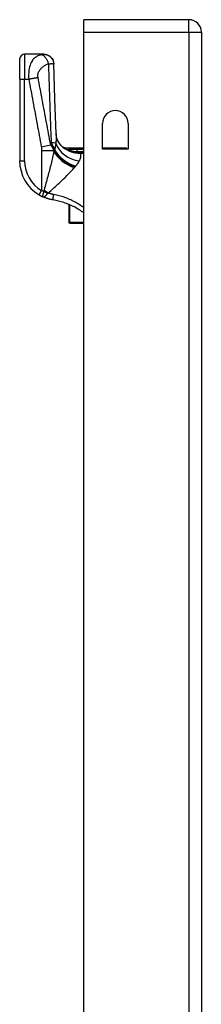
# Model space of a CAD drawing. Header units: inches. Extents: x 15 to 513, y 46 to 241.
# Tile 136 of 198: x 143.4 to 144.84, y 154.26 to 162.08. Entities that reach past the tile are written whole.
import ezdxf

# ---------------------------------------------------------------- set-up
doc = ezdxf.new("R2010")
doc.units = ezdxf.units.IN
doc.header["$MEASUREMENT"] = 0
doc.layers.add('Visible Edges(ANSI)', color=7, linetype='Continuous', lineweight=25)
doc.layers.add('Visible Tangent Edges(ANSI)', color=7, linetype='Continuous', lineweight=25)

msp = doc.modelspace()

# ---------------------------------------------------------------- linework, layer by layer
at = {"layer": 'Visible Edges(ANSI)'}
for p, q in [((144.741, 162.0778), (143.906, 162.0778)), ((143.906, 161.9788), (143.906, 162.0778)), ((143.906, 132.3758), (143.906, 161.9788)), ((144.84, 161.9788), (144.84, 132.2588)), ((143.3951, 161.6066), (143.3951, 161.7641)), ((143.5865, 161.8034), (143.4344, 161.8034)), ((143.5877, 161.8034), (143.5865, 161.8034)), ((143.3951, 161.6066), (143.3951, 160.9575)), ((144.0545, 161.0503), (144.0545, 161.2538)), ((144.2575, 161.2538), (144.2575, 161.0503)), ((143.7517, 161.061), (143.906, 161.061)), ((143.7752, 161.043), (143.7744, 161.0436)), ((144.0545, 161.061), (144.2337, 161.061)), ((144.2575, 161.0503), (144.0545, 161.0503)), ((143.7852, 160.611), (143.7852, 160.4709)), ((143.7852, 160.4689), (143.7852, 160.4709)), ((143.793, 160.461), (143.906, 160.461))]:
    msp.add_line(p, q, dxfattribs=at)
at = {"layer": 'Visible Edges(ANSI)', "flags": 128}
for points in [[(143.5877, 161.8034), (143.6029, 161.802), (143.6175, 161.7976), (143.6311, 161.7905), (143.643, 161.7809), (143.6529, 161.7693), (143.6604, 161.7559), (143.6652, 161.7414), (143.6671, 161.7262)], [(143.6859, 161.17), (143.6758, 161.4482), (143.6671, 161.7262)], [(143.7377, 161.0658), (143.7255, 161.0778), (143.7141, 161.0917), (143.7045, 161.1067), (143.697, 161.1221), (143.6917, 161.1367), (143.6884, 161.1498), (143.6866, 161.161), (143.6859, 161.17)], [(143.7744, 161.0436), (143.7726, 161.0449), (143.7708, 161.0462), (143.7692, 161.0475), (143.7676, 161.0487), (143.7661, 161.0498), (143.7646, 161.0509), (143.7632, 161.052), (143.7619, 161.053), (143.7607, 161.0539), (143.7596, 161.0548), (143.7585, 161.0556), (143.7575, 161.0564), (143.7566, 161.0571), (143.7557, 161.0578), (143.755, 161.0584), (143.7543, 161.0589), (143.7537, 161.0594), (143.7532, 161.0598), (143.7527, 161.0602), (143.7524, 161.0604), (143.7521, 161.0607), (143.7519, 161.0608), (143.7518, 161.0609), (143.7517, 161.0609)], [(143.7831, 161.0384), (143.7827, 161.0386), (143.7824, 161.0388), (143.782, 161.039), (143.7816, 161.0392), (143.7812, 161.0394), (143.7809, 161.0396), (143.7805, 161.0398), (143.7801, 161.04), (143.7797, 161.0402), (143.7794, 161.0404), (143.779, 161.0406), (143.7786, 161.0408), (143.7783, 161.041), (143.7779, 161.0412), (143.7776, 161.0414), (143.7773, 161.0416), (143.7769, 161.0418), (143.7766, 161.042), (143.7764, 161.0422), (143.7761, 161.0424), (143.7758, 161.0425), (143.7756, 161.0427), (143.7754, 161.0429), (143.7752, 161.043)], [(143.5498, 160.6864), (143.551, 160.6857), (143.5522, 160.685), (143.5533, 160.6843), (143.5545, 160.6836), (143.5557, 160.6829), (143.5569, 160.6823), (143.5581, 160.6816), (143.5593, 160.6809), (143.5605, 160.6803), (143.5617, 160.6796), (143.5629, 160.679), (143.5641, 160.6784), (143.5654, 160.6777), (143.5666, 160.6771), (143.5678, 160.6765), (143.569, 160.6759), (143.5702, 160.6753), (143.5714, 160.6747), (143.5726, 160.6741), (143.5738, 160.6735), (143.575, 160.673), (143.5762, 160.6724), (143.5774, 160.6718), (143.5786, 160.6713)], [(143.6597, 160.6466), (143.6562, 160.6472), (143.6528, 160.6478), (143.6493, 160.6485), (143.6458, 160.6492), (143.6423, 160.6499), (143.6389, 160.6507), (143.6354, 160.6515), (143.632, 160.6524), (143.6286, 160.6533), (143.6251, 160.6542), (143.6217, 160.6552), (143.6183, 160.6562), (143.615, 160.6573), (143.6116, 160.6583), (143.6082, 160.6595), (143.6049, 160.6606), (143.6015, 160.6618), (143.5982, 160.6631), (143.5949, 160.6643), (143.5916, 160.6657), (143.5883, 160.667), (143.5851, 160.6684), (143.5818, 160.6698), (143.5786, 160.6713)], [(143.9059, 160.5424), (143.8969, 160.549), (143.8877, 160.5555), (143.8784, 160.5617), (143.8689, 160.5678), (143.8594, 160.5736), (143.8497, 160.5793), (143.8399, 160.5848), (143.83, 160.5901), (143.82, 160.5952), (143.8099, 160.6001), (143.7997, 160.6048), (143.7893, 160.6092), (143.7789, 160.6135), (143.7684, 160.6176), (143.7578, 160.6215), (143.7471, 160.6252), (143.7364, 160.6286), (143.7256, 160.6318), (143.7147, 160.6349), (143.7038, 160.6376), (143.6928, 160.6402), (143.6818, 160.6426), (143.6708, 160.6447), (143.6597, 160.6466)]]:
    msp.add_lwpolyline(points, dxfattribs=at)
at = {"layer": 'Visible Edges(ANSI)'}
for centre, radius, start, end in [((144.741, 161.9788), 0.099, 0, 90), ((143.4344, 161.7641), 0.0394, 90, 180), ((144.156, 161.2538), 0.1015, 0, 180), ((143.8446, 161.2345), 0.1969, 232.74953, 241.85376), ((144.2337, 161.0413), 0.0197, 27.36549, 90), ((143.71, 160.9575), 0.315, 180, 239.41946), ((143.793, 160.4689), 0.00787, 180, 270)]:
    msp.add_arc(centre, radius, start, end, dxfattribs=at)
at = {"layer": 'Visible Tangent Edges(ANSI)'}
for p, q in [((144.741, 161.9788), (144.741, 162.0778)), ((143.906, 161.9788), (144.741, 161.9788)), ((144.741, 161.9788), (144.84, 161.9788)), ((144.741, 161.9788), (144.741, 132.2588)), ((143.4344, 161.8034), (143.4344, 161.6066)), ((143.3951, 161.6066), (143.4344, 161.6066)), ((143.4344, 161.6066), (143.467, 161.6066)), ((143.4344, 160.9575), (143.4344, 161.6066)), ((143.5674, 161.069), (143.642, 161.0829)), ((143.5698, 161.0399), (143.6678, 161.0399)), ((143.5698, 161.0399), (143.5698, 160.7202)), ((143.6678, 161.0308), (143.6678, 161.0399)), ((143.6703, 161.0481), (143.6703, 161.0367)), ((143.6703, 161.0481), (143.6728, 161.0481)), ((143.906, 161.0478), (143.8526, 161.0478)), ((143.8526, 161.0288), (143.8526, 161.0478)), ((144.2337, 161.0503), (144.2337, 161.061)), ((143.8016, 161.0365), (143.7999, 161.0316)), ((143.8526, 161.0288), (143.906, 161.0288)), ((143.906, 161.0275), (143.875, 161.0275)), ((143.875, 161.0275), (143.875, 161.0181)), ((143.875, 161.0181), (143.906, 161.0181)), ((143.3951, 160.9575), (143.4344, 160.9575)), ((143.5498, 160.6864), (143.5698, 160.7202)), ((143.793, 160.467), (143.793, 160.6077)), ((143.793, 160.467), (143.793, 160.461)), ((143.906, 160.467), (143.793, 160.467))]:
    msp.add_line(p, q, dxfattribs=at)
at = {"layer": 'Visible Tangent Edges(ANSI)', "flags": 128}
for points in [[(143.5711, 161.8), (143.565, 161.7986), (143.5588, 161.7969), (143.5527, 161.7949), (143.5467, 161.7927), (143.5407, 161.7902), (143.5347, 161.7873), (143.5289, 161.784), (143.5231, 161.7804), (143.5174, 161.7762), (143.5118, 161.7715), (143.5064, 161.7662), (143.5011, 161.7603), (143.496, 161.7535), (143.4911, 161.7459), (143.4864, 161.7373), (143.482, 161.7276), (143.478, 161.7167), (143.4744, 161.7044), (143.4714, 161.6908), (143.4689, 161.6758), (143.4672, 161.6596), (143.4662, 161.6424), (143.4662, 161.6246), (143.467, 161.6066)], [(143.5865, 161.8034), (143.5862, 161.8034), (143.5859, 161.8034), (143.5855, 161.8033), (143.585, 161.8033), (143.5846, 161.8032), (143.5841, 161.8031), (143.5835, 161.803), (143.583, 161.8029), (143.5824, 161.8027), (143.5817, 161.8026), (143.581, 161.8024), (143.5803, 161.8022), (143.5796, 161.802), (143.5789, 161.8019), (143.5782, 161.8017), (143.5775, 161.8015), (143.5768, 161.8013), (143.5761, 161.8011), (143.5753, 161.801), (143.5745, 161.8008), (143.5737, 161.8006), (143.5728, 161.8004), (143.572, 161.8002), (143.5711, 161.8)], [(143.5711, 161.8), (143.5735, 161.7992), (143.5759, 161.7983), (143.5784, 161.797), (143.5809, 161.7956), (143.5835, 161.7938), (143.586, 161.7919), (143.5887, 161.7897), (143.5913, 161.7873), (143.5939, 161.7846), (143.5964, 161.7818), (143.599, 161.7787), (143.6015, 161.7754), (143.6039, 161.7719), (143.6062, 161.7683), (143.6085, 161.7646), (143.6107, 161.7607), (143.6127, 161.7567), (143.6147, 161.7527), (143.6165, 161.7486), (143.6182, 161.7444), (143.6198, 161.7402), (143.6213, 161.7361), (143.6226, 161.7319), (143.6238, 161.7278)], [(143.5865, 161.8034), (143.591, 161.8033), (143.5956, 161.8029), (143.6003, 161.8022), (143.6049, 161.8011), (143.6097, 161.7998), (143.6143, 161.7981), (143.619, 161.7961), (143.6235, 161.7938), (143.628, 161.7911), (143.6323, 161.7882), (143.6364, 161.7849), (143.6403, 161.7814), (143.644, 161.7776), (143.6475, 161.7735), (143.6506, 161.7693), (143.6535, 161.7649), (143.656, 161.7604), (143.6583, 161.7557), (143.6602, 161.751), (143.6618, 161.7463), (143.6631, 161.7415), (143.6641, 161.7368), (143.6648, 161.7321), (143.6652, 161.7275)], [(143.5415, 161.6205), (143.5404, 161.6277), (143.5401, 161.6349), (143.5406, 161.642), (143.5418, 161.6488), (143.5435, 161.6554), (143.5459, 161.6615), (143.5486, 161.6673), (143.5517, 161.6728), (143.5551, 161.6779), (143.5587, 161.6827), (143.5626, 161.6872), (143.5666, 161.6915), (143.5707, 161.6956), (143.575, 161.6995), (143.5794, 161.7031), (143.5839, 161.7066), (143.5886, 161.7099), (143.5933, 161.7131), (143.5981, 161.716), (143.6031, 161.7188), (143.6081, 161.7213), (143.6132, 161.7237), (143.6185, 161.7259), (143.6238, 161.7278)], [(143.6238, 161.7278), (143.6264, 161.728), (143.6289, 161.7281), (143.6313, 161.7282), (143.6337, 161.7283), (143.6359, 161.7284), (143.6381, 161.7284), (143.6402, 161.7285), (143.6422, 161.7286), (143.6441, 161.7286), (143.646, 161.7287), (143.6478, 161.7287), (143.6497, 161.7287), (143.6517, 161.7287), (143.6535, 161.7286), (143.6551, 161.7286), (143.6567, 161.7285), (143.6581, 161.7285), (143.6595, 161.7284), (143.6607, 161.7283), (143.6618, 161.7281), (143.6629, 161.728), (143.6638, 161.7278), (143.6645, 161.7277), (143.6652, 161.7275)], [(143.6238, 161.7278), (143.6246, 161.7017), (143.6253, 161.6756), (143.6261, 161.6495), (143.6269, 161.6233), (143.6277, 161.5972), (143.6286, 161.5711), (143.6294, 161.545), (143.6302, 161.5188), (143.6311, 161.4927), (143.632, 161.4666), (143.6329, 161.4404), (143.6338, 161.4143), (143.6347, 161.3882), (143.6356, 161.362), (143.6365, 161.3359), (143.6375, 161.3097), (143.6385, 161.2836), (143.6394, 161.2575), (143.6404, 161.2313), (143.6414, 161.2052), (143.6424, 161.1791), (143.6435, 161.1529), (143.6445, 161.1268), (143.6455, 161.1006)], [(143.6652, 161.7275), (143.6654, 161.7274), (143.6655, 161.7274), (143.6657, 161.7273), (143.6658, 161.7273), (143.6659, 161.7272), (143.666, 161.7272), (143.6662, 161.7271), (143.6663, 161.7271), (143.6664, 161.727), (143.6664, 161.727), (143.6665, 161.7269), (143.6666, 161.7269), (143.6667, 161.7268), (143.6667, 161.7268), (143.6668, 161.7267), (143.6669, 161.7267), (143.6669, 161.7266), (143.6669, 161.7265), (143.667, 161.7265), (143.667, 161.7264), (143.667, 161.7264), (143.667, 161.7263), (143.667, 161.7263), (143.6671, 161.7262)], [(143.467, 161.6066), (143.4703, 161.6072), (143.4736, 161.6077), (143.477, 161.6083), (143.4803, 161.6089), (143.4836, 161.6095), (143.487, 161.6101), (143.4903, 161.6107), (143.4936, 161.6113), (143.4969, 161.6119), (143.5002, 161.6125), (143.5034, 161.6131), (143.5066, 161.6137), (143.5098, 161.6143), (143.513, 161.6149), (143.5161, 161.6155), (143.5191, 161.6161), (143.5221, 161.6167), (143.5251, 161.6172), (143.528, 161.6178), (143.5308, 161.6184), (143.5336, 161.6189), (143.5363, 161.6194), (143.5389, 161.62), (143.5415, 161.6205)], [(143.467, 161.6066), (143.4711, 161.5842), (143.4753, 161.5618), (143.4795, 161.5394), (143.4837, 161.517), (143.4879, 161.4946), (143.492, 161.4722), (143.4962, 161.4498), (143.5004, 161.4274), (143.5046, 161.405), (143.5088, 161.3826), (143.513, 161.3602), (143.5172, 161.3378), (143.5213, 161.3154), (143.5255, 161.293), (143.5297, 161.2706), (143.5339, 161.2483), (143.5381, 161.2259), (143.5423, 161.2035), (143.5465, 161.1811), (143.5506, 161.1587), (143.5548, 161.1363), (143.559, 161.1139), (143.5632, 161.0915), (143.5674, 161.069)], [(143.642, 161.0829), (143.6378, 161.1054), (143.6336, 161.1279), (143.6294, 161.1502), (143.6252, 161.1726), (143.621, 161.195), (143.6168, 161.2174), (143.6126, 161.2398), (143.6085, 161.2622), (143.6043, 161.2846), (143.6001, 161.307), (143.5959, 161.3294), (143.5917, 161.3518), (143.5875, 161.3742), (143.5833, 161.3966), (143.5792, 161.4189), (143.575, 161.4413), (143.5708, 161.4637), (143.5666, 161.4861), (143.5624, 161.5085), (143.5582, 161.5309), (143.554, 161.5533), (143.5498, 161.5758), (143.5457, 161.5982), (143.5415, 161.6205)], [(143.6859, 161.1701), (143.686, 161.1674), (143.686, 161.1647), (143.6861, 161.1619), (143.6861, 161.1591), (143.6861, 161.1563), (143.6861, 161.1534), (143.6861, 161.1505), (143.686, 161.1475), (143.686, 161.1445), (143.6859, 161.1415), (143.6857, 161.1384), (143.6856, 161.1353), (143.6855, 161.1322), (143.6853, 161.129), (143.6851, 161.1258), (143.6849, 161.1226), (143.6847, 161.1193), (143.6845, 161.116), (143.6842, 161.1127), (143.684, 161.1094), (143.6837, 161.106), (143.6834, 161.1026), (143.6831, 161.0991), (143.6828, 161.0957)], [(143.5674, 161.069), (143.5676, 161.0678), (143.5678, 161.0666), (143.568, 161.0654), (143.5682, 161.0641), (143.5684, 161.0629), (143.5685, 161.0617), (143.5687, 161.0605), (143.5688, 161.0593), (143.569, 161.0581), (143.5691, 161.0569), (143.5692, 161.0557), (143.5693, 161.0545), (143.5694, 161.0532), (143.5695, 161.052), (143.5695, 161.0508), (143.5696, 161.0496), (143.5697, 161.0484), (143.5697, 161.0472), (143.5697, 161.046), (143.5698, 161.0448), (143.5698, 161.0436), (143.5698, 161.0424), (143.5698, 161.0411), (143.5698, 161.0399)], [(143.6678, 161.0399), (143.6671, 161.0417), (143.6663, 161.0435), (143.6655, 161.0453), (143.6647, 161.0471), (143.6639, 161.0489), (143.6631, 161.0507), (143.6622, 161.0525), (143.6613, 161.0542), (143.6603, 161.056), (143.6593, 161.0578), (143.6583, 161.0596), (143.6573, 161.0614), (143.6562, 161.0632), (143.6551, 161.065), (143.654, 161.0667), (143.6528, 161.0685), (143.6516, 161.0703), (143.6503, 161.0721), (143.6491, 161.0739), (143.6477, 161.0757), (143.6464, 161.0775), (143.6449, 161.0793), (143.6435, 161.0811), (143.642, 161.0829)], [(143.6455, 161.1006), (143.6466, 161.0986), (143.6477, 161.0965), (143.6488, 161.0944), (143.6499, 161.0923), (143.651, 161.0902), (143.6521, 161.0881), (143.6532, 161.086), (143.6542, 161.0839), (143.6553, 161.0817), (143.6564, 161.0796), (143.6574, 161.0774), (143.6585, 161.0753), (143.6595, 161.0731), (143.6605, 161.0709), (143.6616, 161.0687), (143.6626, 161.0664), (143.6636, 161.0642), (143.6646, 161.0619), (143.6656, 161.0597), (143.6666, 161.0574), (143.6675, 161.0551), (143.6685, 161.0528), (143.6694, 161.0504), (143.6703, 161.0481)], [(143.6728, 161.0481), (143.6727, 161.0476), (143.6726, 161.0472), (143.6725, 161.0467), (143.6724, 161.0462), (143.6723, 161.0457), (143.6722, 161.0453), (143.6721, 161.0448), (143.672, 161.0443), (143.6719, 161.0438), (143.6718, 161.0434), (143.6717, 161.0429), (143.6716, 161.0424), (143.6715, 161.0419), (143.6714, 161.0415), (143.6713, 161.041), (143.6712, 161.0405), (143.6711, 161.04), (143.671, 161.0395), (143.6709, 161.0391), (143.6708, 161.0386), (143.6706, 161.0381), (143.6705, 161.0376), (143.6704, 161.0371), (143.6703, 161.0367)], [(143.6828, 161.0957), (143.6825, 161.0935), (143.6823, 161.0914), (143.682, 161.0893), (143.6817, 161.0873), (143.6813, 161.0852), (143.681, 161.0831), (143.6807, 161.0811), (143.6803, 161.079), (143.6799, 161.077), (143.6796, 161.0749), (143.6792, 161.0729), (143.6787, 161.0709), (143.6783, 161.069), (143.6779, 161.067), (143.6774, 161.065), (143.677, 161.0631), (143.6765, 161.0612), (143.676, 161.0592), (143.6755, 161.0573), (143.675, 161.0555), (143.6745, 161.0536), (143.6739, 161.0518), (143.6734, 161.0499), (143.6728, 161.0481)], [(143.7985, 161.0468), (143.7974, 161.0468), (143.7963, 161.0467), (143.7952, 161.0466), (143.7941, 161.0465), (143.793, 161.0464), (143.7919, 161.0463), (143.7908, 161.0462), (143.7897, 161.0461), (143.7886, 161.046), (143.7876, 161.0459), (143.7865, 161.0458), (143.7855, 161.0456), (143.7845, 161.0455), (143.7835, 161.0453), (143.7825, 161.0452), (143.7815, 161.045), (143.7806, 161.0448), (143.7797, 161.0446), (143.7788, 161.0444), (143.778, 161.0441), (143.7772, 161.0439), (143.7764, 161.0436), (143.7758, 161.0433), (143.7752, 161.043)], [(143.7831, 161.0384), (143.7825, 161.0388), (143.782, 161.0391), (143.7817, 161.0394), (143.7816, 161.0396), (143.7817, 161.0398), (143.7819, 161.0399), (143.7824, 161.04), (143.7829, 161.04), (143.7837, 161.0399), (143.7845, 161.0398), (143.7855, 161.0397), (143.7865, 161.0395), (143.7876, 161.0393), (143.7887, 161.0391), (143.7898, 161.0389), (143.791, 161.0386), (143.7923, 161.0384), (143.7936, 161.0381), (143.7949, 161.0378), (143.7962, 161.0376), (143.7975, 161.0373), (143.7989, 161.037), (143.8003, 161.0367), (143.8016, 161.0365)], [(143.7831, 161.0384), (143.7838, 161.0381), (143.7845, 161.0378), (143.7852, 161.0375), (143.7859, 161.0372), (143.7866, 161.0369), (143.7873, 161.0366), (143.788, 161.0363), (143.7886, 161.036), (143.7893, 161.0357), (143.79, 161.0354), (143.7907, 161.0351), (143.7914, 161.0348), (143.7921, 161.0346), (143.7928, 161.0343), (143.7935, 161.034), (143.7942, 161.0337), (143.7949, 161.0334), (143.7956, 161.0332), (143.7963, 161.0329), (143.797, 161.0326), (143.7977, 161.0324), (143.7985, 161.0321), (143.7992, 161.0319), (143.7999, 161.0316)], [(143.8526, 161.0478), (143.8503, 161.0478), (143.848, 161.0478), (143.8458, 161.0478), (143.8435, 161.0478), (143.8413, 161.0478), (143.839, 161.0478), (143.8367, 161.0478), (143.8345, 161.0478), (143.8322, 161.0477), (143.83, 161.0477), (143.8277, 161.0477), (143.8254, 161.0477), (143.8232, 161.0477), (143.8209, 161.0476), (143.8187, 161.0476), (143.8164, 161.0475), (143.8142, 161.0475), (143.8119, 161.0474), (143.8097, 161.0473), (143.8074, 161.0473), (143.8052, 161.0472), (143.8029, 161.0471), (143.8007, 161.047), (143.7985, 161.0468)], [(143.6678, 161.0308), (143.6653, 161.0192), (143.6626, 161.0074), (143.6599, 160.9955), (143.6571, 160.9834), (143.6542, 160.9712), (143.6512, 160.9589), (143.6481, 160.9465), (143.645, 160.934), (143.6419, 160.9215), (143.6386, 160.9088), (143.6354, 160.8961), (143.632, 160.8832), (143.6287, 160.8703), (143.6253, 160.8574), (143.6218, 160.8443), (143.6183, 160.8312), (143.6148, 160.8181), (143.6112, 160.8049), (143.6077, 160.7917), (143.6041, 160.7784), (143.6005, 160.7652), (143.5968, 160.7519), (143.5932, 160.7386), (143.5895, 160.7253)], [(143.6703, 161.0367), (143.6702, 161.0364), (143.6701, 161.0362), (143.67, 161.0359), (143.6699, 161.0357), (143.6698, 161.0354), (143.6697, 161.0352), (143.6696, 161.035), (143.6695, 161.0347), (143.6694, 161.0345), (143.6693, 161.0342), (143.6692, 161.034), (143.6691, 161.0337), (143.669, 161.0335), (143.6689, 161.0333), (143.6687, 161.033), (143.6686, 161.0328), (143.6685, 161.0325), (143.6684, 161.0323), (143.6683, 161.032), (143.6682, 161.0318), (143.6681, 161.0315), (143.668, 161.0313), (143.6679, 161.0311), (143.6678, 161.0308)], [(143.7999, 161.0316), (143.8029, 161.0305), (143.8059, 161.0295), (143.8089, 161.0285), (143.8119, 161.0276), (143.815, 161.0267), (143.8181, 161.0258), (143.8212, 161.025), (143.8243, 161.0242), (143.8274, 161.0235), (143.8305, 161.0228), (143.8336, 161.0222), (143.8368, 161.0216), (143.8399, 161.021), (143.8431, 161.0205), (143.8462, 161.0201), (143.8494, 161.0196), (143.8526, 161.0193), (143.8558, 161.019), (143.859, 161.0187), (143.8622, 161.0185), (143.8654, 161.0183), (143.8686, 161.0182), (143.8718, 161.0181), (143.875, 161.0181)], [(143.8016, 161.0365), (143.8036, 161.0361), (143.8056, 161.0357), (143.8076, 161.0353), (143.8096, 161.0349), (143.8116, 161.0345), (143.8137, 161.0341), (143.8157, 161.0337), (143.8178, 161.0333), (143.8199, 161.033), (143.822, 161.0326), (143.8241, 161.0323), (143.8263, 161.0319), (143.8284, 161.0316), (143.8305, 161.0313), (143.8327, 161.031), (143.8349, 161.0307), (143.8371, 161.0304), (143.8392, 161.0301), (143.8414, 161.0299), (143.8437, 161.0296), (143.8459, 161.0294), (143.8481, 161.0292), (143.8503, 161.029), (143.8526, 161.0288)], [(143.875, 161.0275), (143.8741, 161.0275), (143.8731, 161.0275), (143.8722, 161.0275), (143.8713, 161.0275), (143.8703, 161.0275), (143.8694, 161.0276), (143.8685, 161.0276), (143.8675, 161.0276), (143.8666, 161.0277), (143.8656, 161.0277), (143.8647, 161.0278), (143.8638, 161.0278), (143.8628, 161.0279), (143.8619, 161.0279), (143.861, 161.028), (143.86, 161.0281), (143.8591, 161.0281), (143.8582, 161.0282), (143.8572, 161.0283), (143.8563, 161.0284), (143.8554, 161.0285), (143.8544, 161.0286), (143.8535, 161.0287), (143.8526, 161.0288)], [(143.8692, 160.9558), (143.8709, 160.9591), (143.8725, 160.9624), (143.8739, 160.9656), (143.8753, 160.9687), (143.8766, 160.9718), (143.8778, 160.9749), (143.8788, 160.9779), (143.8798, 160.9808), (143.8806, 160.9837), (143.8813, 160.9865), (143.8818, 160.9892), (143.8822, 160.9919), (143.8825, 160.9944), (143.8826, 160.997), (143.8826, 160.9994), (143.8824, 161.0018), (143.8821, 161.0041), (143.8816, 161.0063), (143.881, 161.0085), (143.8801, 161.0106), (143.8791, 161.0126), (143.8779, 161.0145), (143.8766, 161.0164), (143.875, 161.0181)], [(143.6224, 160.7011), (143.6321, 160.7099), (143.6418, 160.7186), (143.6515, 160.7274), (143.6611, 160.7362), (143.6707, 160.7449), (143.6803, 160.7537), (143.6897, 160.7624), (143.6991, 160.7711), (143.7084, 160.7797), (143.7177, 160.7884), (143.7268, 160.7969), (143.7357, 160.8055), (143.7446, 160.8139), (143.7533, 160.8224), (143.7619, 160.8307), (143.7704, 160.839), (143.7786, 160.8473), (143.7868, 160.8555), (143.7947, 160.8636), (143.8024, 160.8717), (143.81, 160.8797), (143.8173, 160.8875), (143.8243, 160.8953), (143.8311, 160.903)], [(143.8311, 160.903), (143.8312, 160.9032), (143.8313, 160.9033), (143.8315, 160.9035), (143.8316, 160.9037), (143.8318, 160.9038), (143.8319, 160.904), (143.832, 160.9041), (143.8322, 160.9043), (143.8323, 160.9045), (143.8325, 160.9046), (143.8326, 160.9048), (143.8328, 160.905), (143.8329, 160.9051), (143.833, 160.9053), (143.8332, 160.9054), (143.8333, 160.9056), (143.8335, 160.9058), (143.8336, 160.9059), (143.8337, 160.9061), (143.8339, 160.9062), (143.834, 160.9064), (143.8342, 160.9066), (143.8343, 160.9067), (143.8344, 160.9069)], [(143.8344, 160.9069), (143.8347, 160.9072), (143.835, 160.9075), (143.8353, 160.9078), (143.8356, 160.9082), (143.8358, 160.9085), (143.8361, 160.9088), (143.8364, 160.9091), (143.8367, 160.9094), (143.8369, 160.9097), (143.8372, 160.91), (143.8375, 160.9104), (143.8378, 160.9107), (143.838, 160.911), (143.8383, 160.9113), (143.8386, 160.9116), (143.8388, 160.9119), (143.8391, 160.9123), (143.8394, 160.9126), (143.8397, 160.9129), (143.8399, 160.9132), (143.8402, 160.9135), (143.8405, 160.9138), (143.8407, 160.9141), (143.841, 160.9144)], [(143.841, 160.9144), (143.8425, 160.9163), (143.844, 160.918), (143.8455, 160.9198), (143.8469, 160.9216), (143.8483, 160.9234), (143.8496, 160.9252), (143.851, 160.927), (143.8523, 160.9287), (143.8536, 160.9305), (143.8548, 160.9322), (143.856, 160.934), (143.8572, 160.9357), (143.8584, 160.9374), (143.8595, 160.9391), (143.8606, 160.9409), (143.8617, 160.9426), (143.8627, 160.9442), (143.8637, 160.9459), (143.8647, 160.9476), (143.8657, 160.9492), (143.8666, 160.9509), (143.8675, 160.9525), (143.8684, 160.9541), (143.8692, 160.9558)], [(143.5895, 160.7253), (143.5894, 160.7249), (143.5893, 160.7244), (143.5892, 160.724), (143.5891, 160.7235), (143.5889, 160.723), (143.5888, 160.7226), (143.5887, 160.7221), (143.5886, 160.7217), (143.5885, 160.7212), (143.5884, 160.7207), (143.5883, 160.7202), (143.5882, 160.7198), (143.5881, 160.7193), (143.588, 160.7188), (143.5879, 160.7183), (143.5878, 160.7178), (143.5877, 160.7173), (143.5876, 160.7168), (143.5875, 160.7163), (143.5874, 160.7159), (143.5873, 160.7154), (143.5872, 160.7148), (143.5871, 160.7143), (143.587, 160.7138)], [(143.587, 160.7138), (143.5863, 160.7141), (143.5856, 160.7143), (143.5849, 160.7146), (143.5841, 160.7149), (143.5834, 160.7151), (143.5827, 160.7154), (143.582, 160.7156), (143.5813, 160.7159), (143.5805, 160.7162), (143.5798, 160.7164), (143.5791, 160.7167), (143.5784, 160.717), (143.5777, 160.7172), (143.5769, 160.7175), (143.5762, 160.7178), (143.5755, 160.7181), (143.5748, 160.7183), (143.5741, 160.7186), (143.5734, 160.7189), (143.5727, 160.7191), (143.572, 160.7194), (143.5712, 160.7197), (143.5705, 160.72), (143.5698, 160.7202)], [(143.587, 160.7138), (143.5862, 160.7112), (143.5854, 160.7086), (143.5846, 160.706), (143.5838, 160.7035), (143.583, 160.701), (143.5822, 160.6985), (143.5815, 160.6961), (143.5807, 160.6937), (143.58, 160.6915), (143.5794, 160.6893), (143.5788, 160.6872), (143.5782, 160.6852), (143.5778, 160.6833), (143.5773, 160.6816), (143.577, 160.68), (143.5767, 160.6785), (143.5765, 160.6771), (143.5764, 160.6759), (143.5764, 160.6748), (143.5765, 160.6738), (143.5768, 160.673), (143.5772, 160.6723), (143.5778, 160.6717), (143.5786, 160.6713)], [(143.5786, 160.6713), (143.5801, 160.6707), (143.5815, 160.6703), (143.583, 160.6702), (143.5845, 160.6702), (143.586, 160.6704), (143.5876, 160.6708), (143.5891, 160.6714), (143.5907, 160.6721), (143.5923, 160.673), (143.594, 160.6741), (143.5957, 160.6753), (143.5974, 160.6766), (143.5991, 160.6781), (143.6009, 160.6797), (143.6027, 160.6814), (143.6045, 160.6832), (143.6063, 160.6851), (143.6082, 160.687), (143.61, 160.689), (143.6119, 160.6911), (143.6138, 160.6933), (143.6157, 160.6954), (143.6175, 160.6976), (143.6194, 160.6998)], [(143.6194, 160.6998), (143.6195, 160.6999), (143.6196, 160.6999), (143.6196, 160.7), (143.6197, 160.7001), (143.6198, 160.7001), (143.6199, 160.7002), (143.62, 160.7003), (143.6201, 160.7003), (143.6202, 160.7004), (143.6203, 160.7004), (143.6204, 160.7005), (143.6206, 160.7006), (143.6207, 160.7006), (143.6208, 160.7007), (143.621, 160.7007), (143.6211, 160.7008), (143.6213, 160.7008), (143.6214, 160.7008), (143.6216, 160.7009), (143.6217, 160.7009), (143.6219, 160.701), (143.622, 160.701), (143.6222, 160.701), (143.6224, 160.7011)], [(143.666, 160.6891), (143.6642, 160.6894), (143.6623, 160.6898), (143.6605, 160.6901), (143.6586, 160.6905), (143.6568, 160.6909), (143.655, 160.6913), (143.6531, 160.6917), (143.6513, 160.6922), (143.6495, 160.6926), (143.6476, 160.6931), (143.6458, 160.6936), (143.644, 160.6941), (143.6422, 160.6946), (143.6404, 160.6951), (143.6385, 160.6956), (143.6367, 160.6962), (143.6349, 160.6968), (143.6331, 160.6973), (143.6313, 160.6979), (143.6295, 160.6985), (143.6277, 160.6991), (143.626, 160.6998), (143.6242, 160.7004), (143.6224, 160.7011)], [(143.6597, 160.6466), (143.6597, 160.6467), (143.6597, 160.6469), (143.6597, 160.6473), (143.6598, 160.6479), (143.6599, 160.6487), (143.66, 160.6496), (143.6602, 160.6508), (143.6603, 160.6521), (143.6605, 160.6537), (143.6608, 160.6554), (143.6611, 160.6573), (143.6614, 160.6593), (143.6617, 160.6615), (143.662, 160.6638), (143.6624, 160.6662), (143.6628, 160.6687), (143.6632, 160.6713), (143.6636, 160.6738), (143.664, 160.6764), (143.6644, 160.679), (143.6648, 160.6816), (143.6652, 160.6842), (143.6656, 160.6867), (143.666, 160.6891)], [(143.906, 160.5834), (143.897, 160.5901), (143.8878, 160.5965), (143.8786, 160.6028), (143.8693, 160.6089), (143.8598, 160.6148), (143.8503, 160.6205), (143.8406, 160.626), (143.8309, 160.6313), (143.8211, 160.6365), (143.8112, 160.6414), (143.8013, 160.6462), (143.7912, 160.6507), (143.7811, 160.655), (143.7709, 160.6592), (143.7607, 160.6631), (143.7503, 160.6668), (143.74, 160.6704), (143.7295, 160.6737), (143.7191, 160.6768), (143.7085, 160.6796), (143.698, 160.6823), (143.6874, 160.6848), (143.6767, 160.687), (143.666, 160.6891)]]:
    msp.add_lwpolyline(points, dxfattribs=at)
at = {"layer": 'Visible Tangent Edges(ANSI)'}
msp.add_arc((143.71, 160.9575), 0.2756, 180, 239.41946, dxfattribs=at)
for centre, major_axis, ratio, start_param, end_param in [((143.2747, 164.5787), (0.2797, -3.6726), 0.09119, 0.304696, 0.320055), ((143.571, 161.0867), (0.118, 0.0048), 0.119705, 0.32039, 0.882192), ((143.1753, 164.5601), (0.3833, -3.6723), 0.123492, 0.276298, 0.284), ((143.841, 161.0481), (-0.1716, 0.0965), 0.627605, 0.730588, 1.910065), ((143.8692, 161.1106), (0.1863, -0.0635), 0.76978, 3.653505, 4.968734), ((143.8668, 161.2145), (-0.129, -0.1487), 0.924855, 0, 0.390841), ((143.7985, 161.0279), (-0.0011, 0.0197), 0.203793, 5.152212, 6.005141), ((143.8311, 161.0308), (0.1707, -0.0981), 0.594817, 3.909946, 5.041872), ((143.8344, 161.0367), (-0.1702, 0.0989), 0.604176, 0.765681, 1.908282), ((143.6224, 160.7253), (0.1588, -0.1164), 0.099559, 4.577369, 4.785224), ((143.6157, 160.7138), (0.1808, -0.0778), 0.058123, 4.578197, 4.757923), ((143.793, 160.4709), (-0.00787, 0), 0.489583, 0, 1.570796)]:
    msp.add_ellipse(centre, major_axis=major_axis, ratio=ratio, start_param=start_param, end_param=end_param, dxfattribs=at)

doc.saveas('drawing.dxf')
